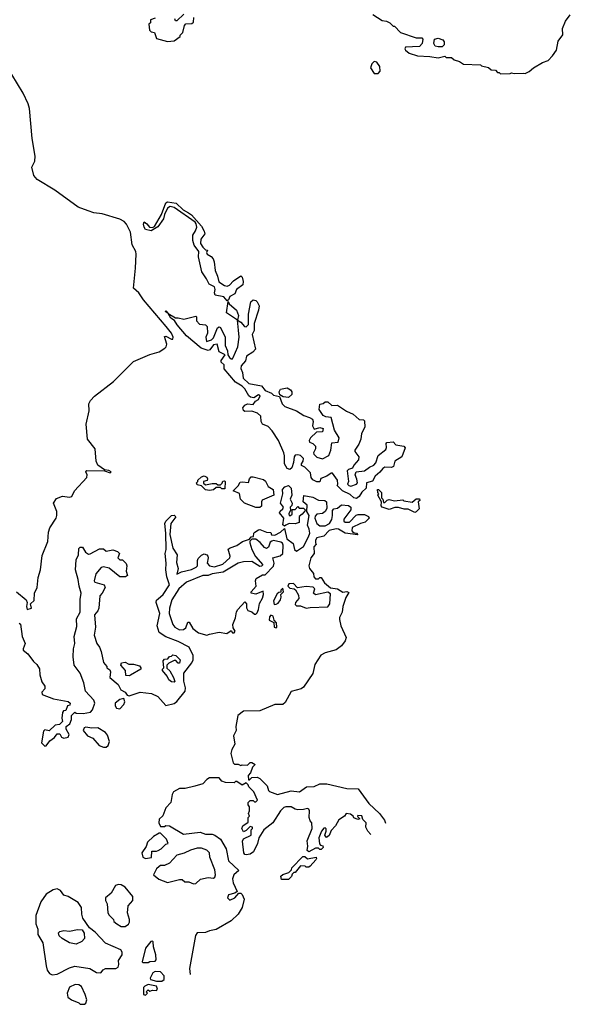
# Model space of a CAD drawing. Extents: x 2239805 to 2396427, y 665731 to 772158.
# Tile 201 of 256: x 2355909 to 2359958, y 670912 to 678149. Entities that reach past the tile are written whole.
import ezdxf

# ---------------------------------------------------------------- set-up
doc = ezdxf.new("R2010")
doc.units = 0

msp = doc.modelspace()

# ---------------------------------------------------------------- linework, layer by layer
at = {"layer": '0CON05XD'}
for points in [[(2357115, 678190), (2357065, 678140), (2357055, 678140), (2357050, 678155)], [(2358506.2, 678186.2), (2358575, 678142.5), (2358605, 678137.5), (2358630, 678125), (2358655, 678100), (2358665, 678100), (2358710, 678055), (2358825, 678015.6), (2358865.5, 678015.5), (2358872.9, 678005), (2358867.3, 677975), (2358848.1, 677951.9), (2358745, 677947.5), (2358741.2, 677935), (2358746, 677925), (2358771.7, 677901.7), (2358835, 677882.9), (2358925, 677879.5), (2358985, 677868.8), (2359035, 677880), (2359045, 677870), (2359085, 677870), (2359103, 677853), (2359141.7, 677841.7), (2359173, 677823), (2359297, 677817), (2359305, 677810), (2359357, 677797), (2359375, 677780), (2359407, 677777), (2359421.7, 677761.7), (2359435, 677760), (2359445, 677750), (2359515, 677752.5), (2359525, 677757.5), (2359545, 677752.5), (2359616.7, 677756.7), (2359625, 677752.5), (2359655, 677767.5), (2359687.5, 677795), (2359752.5, 677835), (2359795, 677848.8), (2359827.3, 677882.7), (2359856.7, 677925), (2359869.3, 677990.7), (2359901.7, 678038.3), (2359900, 678085), (2359922.9, 678137.1), (2359957.5, 678185)], [(2356905, 678160), (2356871.7, 678148.3), (2356870, 678125), (2356860, 678115), (2356863, 678073), (2356875, 678060), (2356900, 678055), (2356915, 678010), (2356995, 677987.5)], [(2356995, 677987.5), (2357045, 677992.5), (2357090, 678025), (2357090, 678035), (2357110, 678055), (2357120, 678105), (2357131.7, 678118.3), (2357175, 678120), (2357188.3, 678131.7), (2357190, 678165)], [(2358985, 677948.4), (2358964.3, 677955), (2358954.6, 677974.6), (2358959.6, 678005), (2358985, 678014.2), (2359019.7, 677999.7), (2359029.4, 677985), (2359030, 677965), (2359015, 677950.5), (2358985, 677948.4)], [(2358545, 677752.5), (2358559.3, 677770.7), (2358556.2, 677805), (2358535, 677837.5), (2358515, 677842.5), (2358497.5, 677825), (2358487.5, 677795), (2358515, 677752.5), (2358545, 677752.5)], [(2356122, 674382), (2356131.2, 674415), (2356176.7, 674485), (2356183.3, 674505), (2356183.3, 674535), (2356158.8, 674595), (2356180.5, 674629.5), (2356225, 674645.8), (2356275, 674638.8), (2356292.5, 674645), (2356313.3, 674685), (2356402.9, 674785), (2356405.6, 674805), (2356396.2, 674825), (2356402.5, 674835), (2356532.2, 674832.2), (2356575, 674818.8), (2356581.2, 674825), (2356565.3, 674835.3), (2356531.7, 674841.7), (2356484.4, 674875), (2356471.4, 674905), (2356464.3, 674995), (2356406.8, 675066.8), (2356398.5, 675175), (2356419.1, 675275), (2356418.9, 675325), (2356431.1, 675348.9), (2356459.1, 675380.9), (2356599.2, 675490.8), (2356720.3, 675609.7), (2356745, 675636), (2356865, 675688.8), (2356935, 675708), (2356975.8, 675734.2), (2356986.7, 675745), (2356992, 675765), (2356975, 675820), (2356985, 675822.5), (2357025, 675800), (2357035, 675800), (2357038.8, 675815), (2357025.6, 675845), (2356986.4, 675895), (2356819.1, 676089.1), (2356785, 676142.5), (2356746.2, 676175), (2356761.7, 676321.7), (2356765.6, 676425.6), (2356762.5, 676445), (2356737.5, 676495), (2356725, 676588), (2356694.7, 676645), (2356676.5, 676666.5), (2356645, 676681.9), (2356515, 676723), (2356455, 676729), (2356412.9, 676742.9), (2356340.2, 676770.2), (2356166.7, 676896.7), (2356038, 676975), (2356012.8, 677002.8), (2355998, 677065), (2356020.3, 677109.7), (2356023.2, 677146.8), (2356000.5, 677275), (2355981.1, 677495), (2355971, 677531), (2355935, 677610), (2355852, 677745)], [(2357435, 676082.5), (2357411.2, 676111.2), (2357347.5, 676125), (2357341.2, 676141.2), (2357346.2, 676165), (2357342.5, 676185), (2357303.3, 676205), (2357283.8, 676245), (2357248.6, 676295), (2357223.8, 676405), (2357225.7, 676445.7), (2357191.5, 676491.5), (2357181.5, 676525), (2357183.3, 676565), (2357202.7, 676597.3), (2357210.8, 676625), (2357207.7, 676647.7), (2357199.7, 676659.7), (2357045, 676767.5), (2357015, 676775.8), (2356997.1, 676762.9), (2356973.8, 676716.2), (2356965.8, 676685), (2356925, 676627.5), (2356875, 676596), (2356835, 676608), (2356823.4, 676623.4), (2356820, 676645), (2356825, 676662.5), (2356845, 676649.2), (2356864.3, 676624.3), (2356885, 676620.8), (2356900.5, 676629.5), (2356953.1, 676716.9), (2356985, 676802.5), (2356995, 676809.2), (2357060.3, 676800.3), (2357112.4, 676752.4), (2357151.2, 676728.8), (2357171.4, 676715), (2357245, 676631.4), (2357265.5, 676595), (2357270.6, 676575), (2357240.6, 676535), (2357238.1, 676505), (2357255, 676476), (2357275, 676457.5), (2357290, 676455), (2357283.3, 676436.7), (2357287.5, 676425), (2357318.3, 676408.3), (2357330.7, 676390.7), (2357339.3, 676369.3), (2357346.2, 676305), (2357364.2, 676265), (2357373.3, 676223.3), (2357415, 676196), (2357435, 676190), (2357452.3, 676197.7), (2357481.2, 676228.8), (2357535, 676267.5), (2357545, 676257.5), (2357551.9, 676225), (2357550, 676200), (2357504.1, 676165.9), (2357490, 676135), (2357455, 676113.3), (2357445, 676090), (2357435, 676082.5)], [(2358385, 674630.9), (2358365, 674634.5), (2358339.1, 674659.1), (2358282, 674685), (2358242.5, 674725), (2358247.5, 674735), (2358246.2, 674765), (2358210, 674815), (2358200, 674815), (2358166.8, 674793.2), (2358124.2, 674775.8), (2358115, 674751.2), (2358095, 674751.5), (2358065, 674766.9), (2358052.5, 674785), (2358048.3, 674818.3), (2358005, 674860), (2357981.7, 674871.7), (2357980, 674885), (2357993.3, 674905), (2357996.1, 674923.9), (2357975, 674946), (2357955, 674951.2), (2357935, 674947.5), (2357926.7, 674935), (2357923.3, 674895), (2357910, 674855), (2357895, 674843.6), (2357875, 674850.9), (2357855.8, 674885), (2357857, 674943), (2357851.9, 674965), (2357812.9, 675055), (2357765, 675126.2), (2357735, 675158.8), (2357695, 675176.7), (2357685.8, 675195.8), (2357682, 675235), (2357657.6, 675257.6), (2357615, 675272.9), (2357565, 675270), (2357555, 675276.7), (2357550.8, 675295), (2357565, 675316.2), (2357585, 675326.2), (2357625, 675321.2), (2357643.9, 675346.1), (2357665, 675357.5), (2357677.5, 675385), (2357665, 675392.5), (2357630.7, 675369.3), (2357605.7, 675375.7), (2357594.4, 675384.4), (2357564.2, 675435), (2357545, 675456), (2357496.2, 675485), (2357413.8, 675583.8), (2357411.7, 675611.7), (2357391.7, 675631.7), (2357390, 675645), (2357420, 675685), (2357377, 675707), (2357360, 675765), (2357335, 675760), (2357308, 675722), (2357295, 675716.7), (2357242.5, 675735), (2357135, 675826.2), (2357067.1, 675905), (2357048.3, 675938.3), (2357021.2, 675955), (2357000, 675990), (2356980, 676005), (2356985, 676010), (2357000, 675990), (2357055, 675957.5), (2357075, 675958.8), (2357115, 675946.7), (2357205, 675970), (2357210, 675965), (2357210, 675935), (2357230.7, 675910.7), (2357275, 675906.7), (2357286.7, 675895), (2357290, 675845), (2357277.5, 675815), (2357282.5, 675782.5), (2357320, 675795), (2357335, 675810), (2357363.3, 675885), (2357375, 675892.5), (2357385, 675887.5), (2357420, 675815), (2357420, 675755), (2357437.5, 675715), (2357440, 675685), (2357452.5, 675665), (2357465, 675657.5), (2357475, 675657.5), (2357480, 675665), (2357512, 675745), (2357523.8, 675815), (2357516.9, 675866.9), (2357510, 675940), (2357428.8, 675995), (2357441.7, 676078.3), (2357450, 676060), (2357504.2, 676015), (2357517.1, 675975), (2357510, 675940), (2357535.6, 675925.6), (2357562.5, 675895), (2357575, 675892.5), (2357591.7, 675908.3), (2357591.4, 675985), (2357608.8, 676075), (2357625, 676090), (2357645, 676086), (2357655.6, 676075.6), (2357668.8, 676045), (2357666.2, 676015), (2357632.5, 675915), (2357633.3, 675865), (2357617.5, 675835), (2357643, 675727), (2357622.5, 675705), (2357577.5, 675675), (2357568.3, 675641.7), (2357538, 675605), (2357534.2, 675585), (2357547.5, 675555), (2357551.4, 675515), (2357594.3, 675474.3), (2357687, 675457), (2357713, 675423), (2357760, 675405), (2357775, 675390), (2357818.3, 675378.3), (2357840, 675325), (2357857.5, 675305), (2357945, 675273.3), (2357999.3, 675239.3), (2358040, 675225), (2358061.7, 675211.7), (2358067.5, 675195), (2358062.5, 675165), (2358075, 675140), (2358115, 675152.5), (2358140, 675145), (2358135, 675120), (2358091.7, 675118.3), (2358046.7, 675075), (2358037.5, 675055), (2358040, 675045), (2358065, 675033.3), (2358083.8, 675015), (2358083.8, 674995), (2358070, 674965), (2358072.5, 674955), (2358094.1, 674934.1), (2358135, 674921.2), (2358182.5, 674945), (2358196.1, 674983.9), (2358205, 675040), (2358250, 675045), (2358257.5, 675075), (2358223, 675133), (2358200, 675225), (2358160.7, 675230.7), (2358140.7, 675240.7), (2358110, 675285), (2358115, 675322.5), (2358141.7, 675328.3), (2358155, 675340), (2358175, 675340), (2358203, 675313), (2358247, 675317), (2358311.7, 675271.7), (2358360.7, 675250.7), (2358405, 675210), (2358437, 675207), (2358445, 675200), (2358448, 675155), (2358422, 675108), (2358416.7, 675065), (2358401.7, 675028.3), (2358372.5, 674985), (2358373.3, 674975), (2358402.5, 674935), (2358400, 674915), (2358366, 674875), (2358355, 674852.5), (2358326.1, 674843.9), (2358316.2, 674833.8), (2358327.5, 674755), (2358320, 674735), (2358330, 674725), (2358345, 674720), (2358385, 674736.2), (2358392, 674745), (2358388.8, 674771.2), (2358376, 674805), (2358382.5, 674825), (2358445, 674832.9), (2358480.3, 674859.7), (2358512.5, 674875), (2358527, 674893), (2358543.9, 674946.1), (2358600.7, 674989.3), (2358606.2, 675005), (2358603.3, 675035), (2358609.3, 675040.7), (2358655, 675046.2), (2358673.9, 675023.9), (2358733.3, 675013.3), (2358742.5, 675002.5), (2358718.8, 674935), (2358667.5, 674905), (2358657.5, 674865), (2358643, 674857), (2358595, 674860), (2358579.7, 674850.3), (2358557.6, 674822.4), (2358523.8, 674795), (2358503, 674757), (2358460, 674745), (2358456.7, 674705), (2358423.6, 674676.4), (2358405.8, 674645), (2358385, 674630.9)], [(2357885, 675372), (2357846.1, 675376.1), (2357821.7, 675391.7), (2357817.5, 675415), (2357827, 675433), (2357875, 675442.5), (2357899.3, 675429.3), (2357910, 675415), (2357910, 675395), (2357885, 675372)], [(2357305, 674688.8), (2357275, 674694), (2357245, 674722.5), (2357215, 674730), (2357210, 674745), (2357220, 674755), (2357220, 674765), (2357245, 674790), (2357265, 674797.5), (2357286.4, 674786.4), (2357290, 674775), (2357288.3, 674761.7), (2357260, 674755), (2357261.7, 674741.7), (2357275, 674730), (2357325, 674740), (2357355, 674740), (2357365, 674730), (2357385, 674730), (2357398.3, 674741.7), (2357401.7, 674758.3), (2357415, 674760), (2357420, 674755), (2357418.3, 674701.7), (2357395, 674700), (2357385, 674710), (2357355, 674710), (2357335, 674693.3), (2357305, 674688.8)], [(2357675, 674562.5), (2357645, 674562.9), (2357561.2, 674595), (2357533.8, 674625), (2357526.2, 674666.2), (2357480, 674685), (2357515, 674722.5), (2357530.7, 674749.3), (2357545, 674753.3), (2357591.7, 674748.3), (2357600, 674775), (2357611.7, 674788.3), (2357625, 674790), (2357700.7, 674770.7), (2357716.1, 674756.1), (2357737, 674717), (2357772.5, 674695), (2357777.5, 674655), (2357692.3, 674617.7), (2357686.7, 674605), (2357687, 674573), (2357675, 674562.5)], [(2357855, 674426.7), (2357845, 674437.5), (2357851.5, 674485), (2357818.8, 674525), (2357823.6, 674536.4), (2357845, 674553.3), (2357848.8, 674565), (2357826.7, 674595), (2357844, 674665), (2357842.5, 674695), (2357858, 674715), (2357885, 674724.3), (2357904.2, 674705), (2357910, 674655), (2357896.7, 674625), (2357913.3, 674595), (2357910.7, 674579.3), (2357897.5, 674565), (2357900, 674545), (2357888.3, 674518.3), (2357890, 674505), (2357900, 674505), (2357912.5, 674515), (2357911.7, 674548.3), (2357935, 674550), (2357955, 674570), (2357965, 674560), (2357995, 674560), (2358010, 674545), (2357986.4, 674513.6), (2357963, 674497), (2357965, 674452.5), (2357935.8, 674444.2), (2357890, 674445), (2357865, 674433.3), (2357855, 674426.7)], [(2356012, 673432), (2356035, 673410), (2356055, 673377.5), (2356057.1, 673335), (2356072, 673282), (2356095, 673250), (2356095, 673230), (2356073, 673207), (2356075, 673190), (2356157.7, 673157.7), (2356265, 673137.5), (2356280, 673125), (2356278.3, 673111.7), (2356260, 673105), (2356248.3, 673071.7), (2356231.7, 673068.3), (2356223, 673057), (2356220, 673015), (2356225, 672990), (2356201.7, 672968.3), (2356170, 672965), (2356127, 672923), (2356095, 672930), (2356085, 672920), (2356070, 672835), (2356095, 672810), (2356105, 672812.5), (2356130.7, 672849.3), (2356166.4, 672873.6), (2356185, 672900), (2356205, 672900), (2356217, 672877), (2356235, 672868.8), (2356266.7, 672875), (2356272.5, 672895), (2356250, 672935), (2356250, 672955), (2356277.5, 672975), (2356290, 673005), (2356290, 673035), (2356315, 673060), (2356325, 673052.5), (2356375, 673048.8), (2356430, 673060), (2356445, 673077.5), (2356461.2, 673125), (2356455, 673147.5), (2356392.5, 673215), (2356381.2, 673275), (2356354, 673345), (2356310, 673405), (2356302.9, 673465), (2356304.4, 673525), (2356316, 673565), (2356309.4, 673615), (2356328.5, 673688.5), (2356327.1, 673745), (2356353.1, 673795), (2356353, 673887), (2356362.5, 673935), (2356345.7, 673985), (2356340.5, 674035), (2356320, 674105), (2356325, 674180), (2356342, 674215), (2356345, 674263.3), (2356355, 674272), (2356371.2, 674271.2), (2356393.8, 674235), (2356415, 674221.2), (2356427.7, 674222.3), (2356495, 674260), (2356525, 674260), (2356545, 674242.5), (2356595, 674252.5), (2356629.5, 674239.5), (2356642.5, 674225), (2356630, 674195), (2356645, 674180), (2356665, 674180), (2356691.7, 674151.7), (2356697.5, 674135), (2356693.3, 674095), (2356702.5, 674065), (2356686.4, 674053.6), (2356645, 674053.3), (2356567.3, 674117.3), (2356525, 674128.8), (2356508, 674122), (2356470, 674075), (2356457.5, 674025), (2356462.5, 674015), (2356530, 673995), (2356536.7, 673975), (2356516.1, 673933.9), (2356497.5, 673915), (2356490, 673825), (2356483.8, 673805), (2356458.6, 673775), (2356466.2, 673685), (2356456.7, 673625), (2356476.7, 673565), (2356496.1, 673536.1), (2356507.5, 673505), (2356526.7, 673425), (2356550, 673395), (2356550, 673385), (2356571.7, 673371.7), (2356576.7, 673355), (2356573.3, 673315), (2356633, 673263), (2356653.6, 673223.6), (2356685, 673207.5), (2356700, 673185), (2356715, 673180), (2356795, 673206.2), (2356877.3, 673197.3), (2356924.1, 673174.1), (2356985, 673107.5), (2357045, 673124), (2357065, 673138.8), (2357125.9, 673214.1), (2357127.3, 673237.3), (2357116.4, 673286.4), (2357116.2, 673345), (2357175, 673422.5), (2357183.8, 673445), (2357183.8, 673475), (2357155, 673537.5), (2357075, 673579.2), (2356985, 673612), (2356933.9, 673643.9), (2356920, 673695), (2356938.6, 673785), (2356912, 673865), (2356915, 673882.5), (2356927.1, 673892.9), (2356965, 673923.8), (2357010, 673995), (2356991.9, 674055), (2356984.6, 674105), (2356986.5, 674155), (2356979.2, 674225), (2356985.8, 674255), (2356984.1, 674374.1), (2356977.5, 674445), (2356985, 674463.8), (2357025, 674503.8), (2357045, 674508), (2357056.7, 674495), (2357021.2, 674445), (2357013.3, 674365), (2357036.2, 674265), (2357066.7, 674215), (2357061.7, 674158.3), (2357073.3, 674115), (2357063.8, 674073.8), (2357100, 674090), (2357172.1, 674107.9), (2357207.5, 674125), (2357217.5, 674135), (2357216.2, 674175), (2357221.7, 674188.3), (2357245, 674213.3), (2357265, 674223.3), (2357285, 674216.2), (2357293.3, 674205), (2357296.2, 674195), (2357287.5, 674155), (2357303.8, 674133.8), (2357341.7, 674128.3), (2357403.9, 674146.1), (2357453.3, 674195), (2357455.9, 674205.9), (2357442.5, 674257.5), (2357457, 674267), (2357506.1, 674283.9), (2357547.5, 674315), (2357598.3, 674331.7), (2357611.7, 674348.3), (2357628.3, 674351.7), (2357630, 674375), (2357637, 674383), (2357665, 674400), (2357675, 674402.5), (2357723, 674383), (2357755, 674380), (2357761.7, 674361.7), (2357785, 674360), (2357827.3, 674382.7), (2357855, 674410), (2357872.3, 674332.3), (2357919.3, 674299.3), (2357930, 674255), (2357945, 674242.5), (2357995, 674277.5), (2358032.7, 674347.3), (2358041.4, 674375), (2358038.6, 674405), (2358025.7, 674435), (2358037.5, 674505), (2358020, 674535), (2358021.7, 674581.7), (2357992.5, 674605), (2357997.5, 674652.5), (2358065, 674639.2), (2358107, 674617), (2358153.3, 674615), (2358166, 674605), (2358167, 674557), (2358155.6, 674534.4), (2358135, 674520.8), (2358094.2, 674515.8), (2358080.7, 674499.3), (2358080, 674485), (2358094, 674445), (2358115, 674428.6), (2358155, 674428.1), (2358186, 674445), (2358204, 674475), (2358210, 674505), (2358208.3, 674541.7), (2358220, 674555), (2358245, 674560), (2358275, 674582.9), (2358327.8, 674577.8), (2358343.6, 674565), (2358344.4, 674545.6), (2358293.2, 674476.8), (2358292.9, 674462.9), (2358302.5, 674455), (2358335, 674456.7), (2358383.1, 674506.9), (2358397.9, 674512.1), (2358445, 674513.5), (2358475, 674498.6), (2358477.5, 674485), (2358450, 674455), (2358415, 674445.8), (2358353.8, 674416.2), (2358351.2, 674391.2), (2358361.2, 674381.2), (2358385, 674376.2), (2358395, 674363.3), (2358303.3, 674375), (2358253.6, 674403.6), (2358236.9, 674406.9), (2358185, 674394.2), (2358145, 674353.3), (2358095, 674340), (2358084, 674324), (2358083.3, 674303.3), (2358090, 674295), (2358071.2, 674275), (2358074, 674225), (2358050, 674195), (2358036.1, 674133.9), (2358038.8, 674115), (2358068.3, 674078.3), (2358073, 674053), (2358085, 674040), (2358105, 674040), (2358115, 674050), (2358125, 674050), (2358150.5, 674010.5), (2358195, 673972.5), (2358245.8, 673965.8), (2358285, 673942.5), (2358315, 673947.5), (2358328.3, 673938.3), (2358308.3, 673901.7), (2358285.8, 673835), (2358279.2, 673795), (2358260, 673755), (2358260.8, 673740.8), (2358270, 673695), (2358309.3, 673609.3), (2358302, 673585), (2358275, 673547.1), (2358235, 673518.5), (2358154.2, 673495.8), (2358122.3, 673477.7), (2358079.1, 673410.9), (2358064, 673344), (2357995, 673242.2), (2357978.8, 673231.2), (2357905, 673210.5), (2357860, 673130), (2357845, 673117.1), (2357785, 673116.5), (2357675, 673070.4), (2357555, 673067.1), (2357512.9, 673035), (2357499.2, 672955), (2357500, 672925), (2357481.2, 672885), (2357490, 672825), (2357469.2, 672785), (2357462, 672755), (2357478.3, 672688.3), (2357488.3, 672678.3), (2357515, 672677.5), (2357535, 672667.5), (2357545, 672672.5), (2357585, 672670), (2357605, 672690), (2357615, 672690), (2357640, 672675), (2357620, 672655), (2357607, 672613), (2357590, 672595), (2357591.7, 672561.7), (2357598.3, 672561.7), (2357615, 672580), (2357655, 672582.5), (2357675, 672572.5), (2357728.8, 672518.8), (2357737.5, 672485), (2357745, 672477.5), (2357803.9, 672453.9), (2357905, 672482.5), (2357966.4, 672473.6), (2358018.3, 672511.7), (2358075, 672512.5), (2358117, 672533), (2358167, 672533), (2358315, 672498), (2358397.5, 672495), (2358477.3, 672387.3), (2358554, 672315), (2358590.8, 672265), (2358598.5, 672243.6)], [(2358815, 674527.5), (2358765, 674551.2), (2358735, 674550.8), (2358695, 674563.1), (2358667, 674563), (2358625, 674548.6), (2358573.3, 674565), (2358567.5, 674575), (2358570, 674605), (2358542.5, 674655), (2358550, 674665), (2358543, 674673), (2358540, 674695), (2358547, 674697), (2358570, 674675), (2358570, 674635), (2358580, 674625), (2358585, 674600), (2358595, 674600), (2358611.7, 674618.3), (2358625, 674622.5), (2358665, 674612.5), (2358725, 674620), (2358733, 674613), (2358795, 674602.5), (2358825, 674627.5), (2358848.3, 674628.3), (2358850, 674615), (2358840, 674605), (2358847.5, 674555), (2358825, 674532.5), (2358815, 674527.5)], [(2355885, 673943.3), (2355956, 673885), (2355964, 673865), (2355958.8, 673835), (2355963.8, 673815), (2355996.7, 673823.3), (2355990, 673855), (2356015, 673880), (2356017.5, 673935), (2356038, 673975), (2356045, 674050), (2356061.4, 674105), (2356075, 674210), (2356116, 674315), (2356122, 674382)], [(2357285, 673626.2), (2357305, 673633.8), (2357375, 673646.9), (2357431.2, 673638.8), (2357465, 673660), (2357473.6, 673643.6), (2357485, 673642.5), (2357492.5, 673655), (2357478.3, 673678.3), (2357477.5, 673705), (2357496.4, 673753.6), (2357503.6, 673796.4), (2357512.5, 673815), (2357565, 673870), (2357576.4, 673856.4), (2357577, 673827), (2357587, 673807), (2357617, 673797), (2357635, 673780), (2357645, 673780), (2357655, 673790), (2357666.1, 673813.9), (2357673, 673857), (2357695, 673897.5), (2357702.5, 673925), (2357700, 673950), (2357645, 673927.5), (2357610, 673935), (2357610, 673945), (2357647.5, 673985), (2357642.5, 674025), (2357648.3, 674041.7), (2357695, 674070), (2357715, 674070), (2357775, 674133.3), (2357781.2, 674155), (2357770, 674195), (2357825, 674207.5), (2357843.2, 674226.8), (2357846, 674286), (2357840.8, 674300.8), (2357829.4, 674309.4), (2357775, 674320), (2357763, 674317), (2357751.2, 674308.8), (2357738.3, 674271.7), (2357725, 674263.3), (2357709.5, 674269.5), (2357677.7, 674307.7), (2357645, 674330), (2357615, 674330), (2357602.5, 674317.5), (2357602.5, 674305), (2357616.1, 674256.1), (2357643.9, 674203.9), (2357697, 674143), (2357688.3, 674131.7), (2357675, 674130), (2357615, 674166.7), (2357555, 674164), (2357515.7, 674154.3), (2357405, 674088.1), (2357325, 674076.2), (2357295, 674064.2), (2357255, 674064.3), (2357136.7, 674015), (2357080, 673965), (2357027.5, 673885), (2357010, 673825), (2357008.6, 673785), (2357035.8, 673705), (2357050, 673685), (2357085, 673665.8), (2357113.9, 673666.1), (2357130.7, 673679.3), (2357145, 673720), (2357155, 673720), (2357182.5, 673675), (2357225, 673643.3), (2357285, 673626.2)], [(2358015, 673823.3), (2358045, 673830), (2358175, 673832.5), (2358190, 673855), (2358195, 673930), (2358175, 673942.5), (2358085, 673922.5), (2358070, 673935), (2358080, 673965), (2358067.5, 673977.5), (2358015, 673982.5), (2357952.5, 673972.5), (2357922.5, 674005), (2357887, 674003), (2357880, 673985), (2357895, 673970), (2357927, 673967), (2357938.3, 673958.3), (2357958.8, 673918.8), (2357962, 673895), (2357937.5, 673865), (2357935, 673850), (2357945, 673840), (2357975, 673840), (2358015, 673823.3)], [(2357780.7, 673850.7), (2357795, 673852.5), (2357809.3, 673860.7), (2357826.7, 673885), (2357832.5, 673905), (2357830, 673925), (2357850, 673945), (2357845, 673970), (2357830, 673955), (2357828.3, 673941.7), (2357815, 673940), (2357801.7, 673928.3), (2357775, 673877.5), (2357780.7, 673850.7)], [(2357795, 673680), (2357800, 673685), (2357797.5, 673715), (2357780, 673735), (2357772.5, 673765), (2357755, 673772.5), (2357745, 673760), (2357743.8, 673735), (2357778.3, 673718.3), (2357780, 673685), (2357795, 673680)], [(2355905, 673713.3), (2355915, 673707.5), (2355927.5, 673615), (2355948.6, 673565), (2355934.3, 673525.7), (2355936, 673515), (2355968.2, 673488.2), (2356012, 673432)], [(2356715, 673327.5), (2356690, 673330), (2356686.7, 673366.7), (2356652.5, 673405), (2356657, 673423), (2356685, 673426.7), (2356713, 673413), (2356745, 673412.5), (2356789.3, 673399.3), (2356800, 673385), (2356800, 673375), (2356725, 673332.5), (2356715, 673327.5)], [(2357045, 673280), (2357025, 673282.5), (2357007, 673297), (2356993.6, 673323.6), (2356960, 673365), (2356960, 673375), (2356970, 673385), (2356963, 673437), (2356975, 673450), (2356998.3, 673451.7), (2357011.7, 673468.3), (2357025, 673470), (2357035, 673480), (2357057, 673477), (2357090, 673445), (2357085, 673420), (2357075, 673420), (2357058.3, 673438.3), (2357045, 673440), (2357005, 673420), (2356990, 673405), (2356991.7, 673381.7), (2357013, 673363), (2357040, 673315), (2357050, 673285), (2357045, 673280)], [(2356645, 673083.8), (2356676.2, 673115), (2356683.3, 673135), (2356675, 673160), (2356645, 673153.3), (2356612, 673125), (2356611.2, 673105), (2356620, 673090), (2356645, 673083.8)], [(2356545, 672802), (2356560, 672815), (2356570.8, 672845), (2356555, 672890), (2356539.7, 672909.7), (2356485, 672943.8), (2356438.8, 672941.2), (2356395, 672950), (2356383.3, 672945), (2356376.7, 672925), (2356408.8, 672885), (2356447.3, 672867.3), (2356493.3, 672815), (2356525, 672802.5), (2356545, 672802)], [(2358491.4, 672160.7), (2358470, 672185), (2358453.6, 672213.6), (2358457, 672247), (2358431.7, 672271.7), (2358425, 672297.5), (2358395, 672300), (2358391.7, 672291.7), (2358410, 672275), (2358395, 672270), (2358365, 672282.5), (2358360, 672295), (2358340.7, 672310.7), (2358310, 672315), (2358297.5, 672295), (2358255, 672267.5), (2358231.2, 672225), (2358199.5, 672190.5), (2358185, 672152.5), (2358165, 672137.5), (2358152.5, 672155), (2358162.5, 672185), (2358161.7, 672201.7), (2358155, 672210), (2358145, 672207.5), (2358127.5, 672185), (2358107.5, 672135), (2358113, 672093), (2358121.7, 672081.7), (2358138.3, 672078.3), (2358140, 672065), (2358125, 672050), (2358115, 672050), (2358105, 672060), (2358085, 672060), (2358035, 672032.5), (2358022.5, 672042.5), (2358027.5, 672075), (2358022.5, 672115), (2358060, 672205), (2358057.5, 672245), (2358045, 672260), (2358036.7, 672285), (2358040, 672335), (2358035, 672347.5), (2358025, 672352.5), (2357996.1, 672343.9), (2357955, 672342), (2357935, 672346.2), (2357905, 672363.8), (2357866.1, 672363.9), (2357851.7, 672358.3), (2357826.7, 672335), (2357770, 672245), (2357703.3, 672195), (2357667.5, 672135), (2357657.5, 672095), (2357627.3, 672032.7), (2357605, 672016.2), (2357575, 672010), (2357563.6, 672013.6), (2357557.5, 672025), (2357548.3, 672111.7), (2357555, 672127.5), (2357610, 672155), (2357610, 672195), (2357620, 672205), (2357620, 672215), (2357605, 672220), (2357575, 672190), (2357555, 672180), (2357543.3, 672205), (2357550, 672225), (2357588.3, 672251.7), (2357590, 672285), (2357600, 672295), (2357592.5, 672315), (2357600, 672335), (2357600, 672365), (2357588.3, 672378.3), (2357590, 672395), (2357605, 672410), (2357625, 672410), (2357635, 672400), (2357645, 672400), (2357657, 672413), (2357630, 672475), (2357595, 672510), (2357590, 672525), (2357575, 672540), (2357545, 672522.5), (2357505, 672550), (2357495, 672550), (2357485, 672540), (2357423.6, 672543.6), (2357395, 672553.3), (2357375, 672577.5), (2357305, 672576), (2357284.2, 672565.8), (2357255, 672533.8), (2357197.5, 672515), (2357125, 672499.4), (2357085, 672498.1), (2357040, 672475), (2357029.2, 672455), (2357020, 672395), (2356984.2, 672355.8), (2356961.2, 672298.8), (2356935, 672272.5), (2356932.5, 672245), (2356945, 672220), (2356975, 672220), (2356985, 672227.5), (2357010, 672225), (2357113.6, 672163.6), (2357235, 672178.8), (2357275, 672163.3), (2357325, 672163.3), (2357345, 672156.7), (2357386.7, 672125), (2357426.2, 672056.2), (2357445, 671967.5), (2357520, 671895), (2357483.3, 671865), (2357474.3, 671835.7), (2357479.2, 671805), (2357507.5, 671742.5), (2357491.7, 671728.3), (2357445, 671716.7), (2357437.5, 671695), (2357455, 671677.5), (2357490, 671695), (2357521.7, 671728.3), (2357535, 671730), (2357545, 671720), (2357558.8, 671685), (2357544, 671625), (2357515, 671574), (2357463.8, 671525), (2357355, 671462), (2357305, 671452.5), (2357275, 671440.8), (2357215, 671436.7), (2357201.7, 671418.3), (2357157.5, 671175), (2357162, 671131.1)], [(2356835, 671983.3), (2356878.3, 671991.7), (2356881.7, 672038.3), (2356915, 672037.5), (2356927, 672043), (2356950, 672055), (2356985, 672090), (2357000, 672095), (2356987.5, 672125), (2356945, 672170), (2356935, 672170), (2356893.3, 672145), (2356850, 672105), (2356838, 672072), (2356806.7, 672025), (2356813.9, 671993.9), (2356835, 671983.3)], [(2357188.3, 671798.3), (2357205, 671800), (2357238.3, 671831.7), (2357295, 671843.3), (2357335, 671840), (2357345, 671847.5), (2357350, 671865), (2357345, 671900), (2357307.5, 671995), (2357305.9, 672025.9), (2357285.9, 672045.9), (2357245, 672060), (2357215, 672060), (2357165, 672046), (2357117.7, 672022.3), (2357065, 672007.5), (2357010.7, 671949.3), (2356975, 671933.3), (2356945, 671932.5), (2356933.6, 671926.4), (2356915, 671907.5), (2356892.5, 671865), (2356931.7, 671831.7), (2356995, 671807.5), (2357085, 671830), (2357105, 671830), (2357123.3, 671813.3), (2357153.6, 671813.6), (2357188.3, 671798.3)], [(2357885, 671830), (2357835, 671830), (2357830, 671855), (2357843, 671867), (2357888.3, 671881.7), (2357908.3, 671901.7), (2357910, 671915), (2357991.7, 671998.3), (2358005, 672000), (2358025, 671982.5), (2358090, 671995), (2358092.5, 671985), (2358086.7, 671975), (2358045, 671927.5), (2358035, 671920), (2358015, 671920), (2358007, 671927), (2357975, 671930), (2357935, 671880), (2357925, 671880), (2357911.7, 671868.3), (2357908.3, 671851.7), (2357885, 671830)], [(2356148, 671128), (2356185, 671133.1), (2356275, 671180.8), (2356315, 671192.5), (2356425, 671175.8), (2356475, 671146.2), (2356505, 671143.3), (2356523.6, 671166.4), (2356540, 671175), (2356615, 671176.7), (2356632.5, 671185), (2356638.8, 671205), (2356636.7, 671235), (2356663.3, 671275), (2356663.3, 671295), (2356653.9, 671313.9), (2356541.2, 671361.2), (2356463.2, 671443.2), (2356423.8, 671475), (2356374.5, 671544.5), (2356366.1, 671573.9), (2356363.8, 671625), (2356340, 671660), (2356265, 671706), (2356234.3, 671714.3), (2356208.7, 671748.7), (2356185, 671760), (2356155, 671753.6), (2356105, 671721.9), (2356064.4, 671665), (2356027.5, 671565), (2356027.5, 671505), (2356042.5, 671465), (2356043.3, 671425), (2356079.2, 671365), (2356104.3, 671195), (2356112.3, 671162.3), (2356129.7, 671139.7), (2356148, 671128)], [(2356685, 671483.8), (2356709.5, 671500.5), (2356716.7, 671515), (2356716.4, 671536.4), (2356702.5, 671585), (2356707.5, 671635), (2356740, 671675), (2356740, 671705), (2356685, 671772.5), (2356655, 671790), (2356635, 671793.3), (2356614.1, 671785.9), (2356581.7, 671728.3), (2356540, 671695), (2356540, 671675), (2356551.7, 671651.7), (2356557.5, 671585), (2356567, 671567), (2356600, 671535), (2356601.7, 671521.7), (2356623.9, 671503.9), (2356655, 671483.8), (2356685, 671483.8)], [(2356325, 671354.8), (2356275, 671363.7), (2356220.8, 671395), (2356199.2, 671415), (2356195, 671437.5), (2356205, 671448.2), (2356234, 671456), (2356275, 671449.3), (2356335, 671462.6), (2356368.8, 671458.8), (2356384.2, 671434.2), (2356384.7, 671395), (2356365.5, 671374.5), (2356325, 671354.8)], [(2356855, 671220), (2356865, 671227.5), (2356905, 671230), (2356911.7, 671238.3), (2356911.2, 671275), (2356893.3, 671335), (2356891.7, 671371.7), (2356885, 671377.5), (2356872.5, 671375), (2356833.3, 671325), (2356810, 671225), (2356815, 671220), (2356855, 671220)], [(2356955, 671082.5), (2356972.5, 671095), (2356971.7, 671121.7), (2356945, 671150), (2356905, 671152.5), (2356887, 671143), (2356867.5, 671105), (2356870, 671095), (2356915, 671083.3), (2356955, 671082.5)], [(2356385, 670912.5), (2356395, 670920), (2356403.3, 670945), (2356391.2, 670985), (2356363, 671043), (2356345, 671056.7), (2356317, 671057), (2356275, 671037.5), (2356257.5, 670995), (2356262.5, 670965), (2356290, 670945), (2356343.6, 670923.6), (2356355, 670913.3), (2356385, 670912.5)], [(2356835, 670980), (2356850, 670995), (2356840, 671005), (2356855, 671020), (2356865, 671010), (2356885, 671017.5), (2356916.4, 671013.6), (2356922.5, 671025), (2356916.4, 671046.4), (2356855, 671057.5), (2356830, 671045), (2356820, 671035), (2356820, 670985), (2356835, 670980)]]:
    msp.add_lwpolyline(points, dxfattribs=at)

doc.saveas('drawing.dxf')
